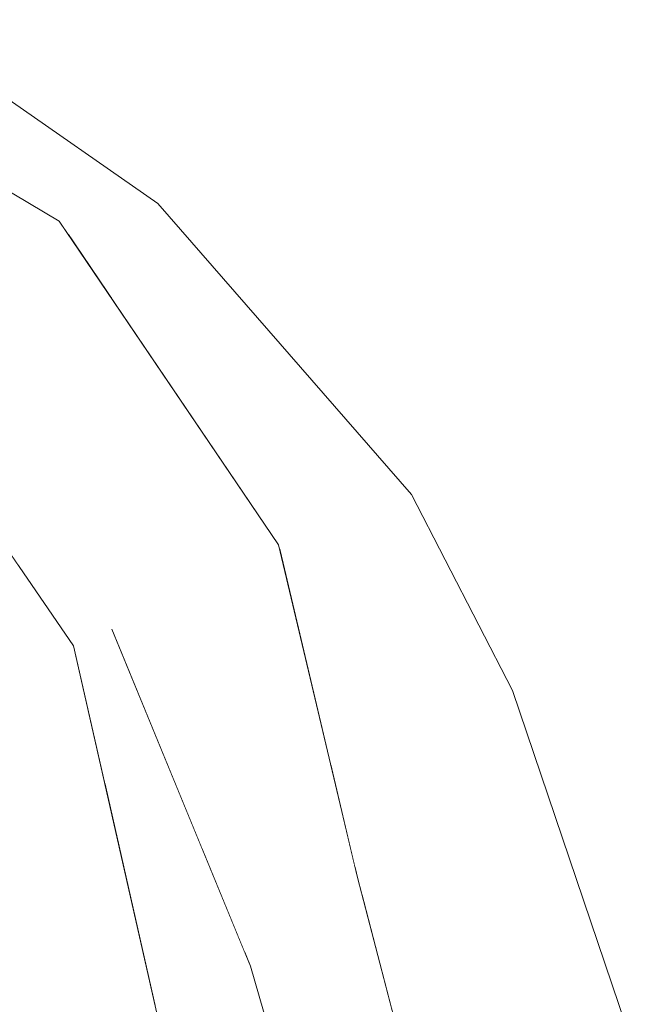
# Model space of a CAD drawing. Header units: millimetres. Extents: x 0 to 650, y -1 to 707.
# Tile 210 of 256: x 527.037 to 527.595, y 352.9 to 353.787. Entities that reach past the tile are written whole.
import ezdxf
from ezdxf.xclip import XClip

# ---------------------------------------------------------------- set-up
doc = ezdxf.new("R2010")
doc.units = ezdxf.units.MM
doc.header["$MEASUREMENT"] = 0
doc.header["$XCLIPFRAME"] = 0
doc.linetypes.add('Wipeout_Contour', pattern=[1000, 0, -1000])
doc.layers.add('Interior - Mobiliário .ARQ', color=7, linetype='Continuous')

# ---------------------------------------------------------------- blocks, each defined once
blk = doc.blocks.new('Desenho_2_2', base_point=(960.5741, 336.178))
at = {"color": 254, "linetype": 'Wipeout_Contour', "lineweight": 0, "ltscale": 1903.031249}
blk.add_wipeout([(527.03689, 353.22966), (527.08536, 353.22327), (526.9304, 353.44896)], dxfattribs=at).dxf.layer = 'Interior - Mobiliário .ARQ'
at = {"color": 254, "linetype": 'Wipeout_Contour', "lineweight": 0, "ltscale": 1903.875777}
blk.add_wipeout([(527.43352, 353.10234), (527.48189, 352.97874), (527.48061, 353.18302)], dxfattribs=at).dxf.layer = 'Interior - Mobiliário .ARQ'
at = {"color": 254, "linetype": 'Wipeout_Contour', "lineweight": 0, "ltscale": 1902.845318}
blk.add_wipeout([(527.186, 352.90049), (527.11255, 353.10357), (527.15911, 352.89868)], dxfattribs=at).dxf.layer = 'Interior - Mobiliário .ARQ'
at = {"color": 254, "linetype": 'Wipeout_Contour', "lineweight": 0, "ltscale": 2537.325218}
blk.add_wipeout([(527.34407, 352.70009), (527.28099, 352.97166), (527.30303, 352.73458), (527.32782, 352.64948)], dxfattribs=at).dxf.layer = 'Interior - Mobiliário .ARQ'
at = {"color": 254, "linetype": 'Wipeout_Contour', "lineweight": 0, "ltscale": 1903.920151}
blk.add_wipeout([(526.9304, 353.44896), (526.90717, 353.43219), (527.03689, 353.22966)], dxfattribs=at).dxf.layer = 'Interior - Mobiliário .ARQ'
at = {"color": 254, "linetype": 'Wipeout_Contour', "lineweight": 0, "ltscale": 1903.004611}
blk.add_wipeout([(527.11646, 352.88823), (527.16114, 352.88972), (527.08536, 353.22327)], dxfattribs=at).dxf.layer = 'Interior - Mobiliário .ARQ'
at = {"color": 254, "linetype": 'Wipeout_Contour', "lineweight": 0, "ltscale": 1904.549051}
blk.add_wipeout([(527.59493, 352.84648), (527.48061, 353.18302), (527.48189, 352.97874)], dxfattribs=at).dxf.layer = 'Interior - Mobiliário .ARQ'
at = {"color": 254, "linetype": 'Wipeout_Contour', "lineweight": 0, "ltscale": 2538.49617}
blk.add_wipeout([(527.23949, 352.94745), (527.24471, 352.93475), (527.30303, 352.73458), (527.28099, 352.97166)], dxfattribs=at).dxf.layer = 'Interior - Mobiliário .ARQ'
at = {"color": 254, "linetype": 'Wipeout_Contour', "lineweight": 0, "ltscale": 1903.469094}
blk.add_wipeout([(527.08536, 353.22327), (527.03689, 353.22966), (527.11646, 352.88823)], dxfattribs=at).dxf.layer = 'Interior - Mobiliário .ARQ'
at = {"color": 254, "linetype": 'Wipeout_Contour', "lineweight": 0, "ltscale": 1903.812012}
blk.add_wipeout([(527.59493, 352.84648), (527.48189, 352.97874), (527.56227, 352.74817)], dxfattribs=at).dxf.layer = 'Interior - Mobiliário .ARQ'
at = {"color": 254, "linetype": 'Wipeout_Contour', "lineweight": 0, "ltscale": 1903.831291}
blk.add_wipeout([(527.11646, 352.88823), (527.03689, 353.22966), (527.02607, 353.2255)], dxfattribs=at).dxf.layer = 'Interior - Mobiliário .ARQ'
at = {"color": 254, "linetype": 'Wipeout_Contour', "lineweight": 0, "ltscale": 1902.720853}
blk.add_wipeout([(527.02607, 353.2255), (527.0825, 352.87806), (527.11646, 352.88823)], dxfattribs=at).dxf.layer = 'Interior - Mobiliário .ARQ'
at = {"color": 254, "linetype": 'Wipeout_Contour', "lineweight": 0, "ltscale": 1902.759498}
blk.add_wipeout([(527.02607, 353.2255), (527.03689, 353.22966), (526.90717, 353.43219)], dxfattribs=at).dxf.layer = 'Interior - Mobiliário .ARQ'
at = {"color": 254, "linetype": 'Wipeout_Contour', "lineweight": 0, "ltscale": 1904.345009}
blk.add_wipeout([(527.0188, 353.56385), (527.2052, 353.29423), (527.07233, 353.60577)], dxfattribs=at).dxf.layer = 'Interior - Mobiliário .ARQ'
at = {"color": 254, "linetype": 'Wipeout_Contour', "lineweight": 0, "ltscale": 1903.648803}
blk.add_wipeout([(527.2701, 353.31411), (527.07233, 353.60577), (527.2052, 353.29423)], dxfattribs=at).dxf.layer = 'Interior - Mobiliário .ARQ'
at = {"color": 254, "linetype": 'Wipeout_Contour', "lineweight": 0, "ltscale": 1903.489064}
blk.add_wipeout([(527.07233, 353.60577), (526.80891, 353.76229), (527.0188, 353.56385)], dxfattribs=at).dxf.layer = 'Interior - Mobiliário .ARQ'
at = {"color": 254, "linetype": 'Wipeout_Contour', "lineweight": 0, "ltscale": 1904.061176}
blk.add_wipeout([(527.2052, 353.29423), (527.31491, 352.98993), (527.2701, 353.31411)], dxfattribs=at).dxf.layer = 'Interior - Mobiliário .ARQ'
at = {"color": 254, "linetype": 'Wipeout_Contour', "lineweight": 0, "ltscale": 1903.5053}
blk.add_wipeout([(527.31491, 352.98993), (527.34102, 353.01475), (527.2701, 353.31411)], dxfattribs=at).dxf.layer = 'Interior - Mobiliário .ARQ'
at = {"color": 254, "linetype": 'Wipeout_Contour', "lineweight": 0, "ltscale": 1904.702162}
blk.add_wipeout([(527.38987, 353.35956), (527.3233, 353.34946), (527.48061, 353.18302)], dxfattribs=at).dxf.layer = 'Interior - Mobiliário .ARQ'
at = {"color": 254, "linetype": 'Wipeout_Contour', "lineweight": 0, "ltscale": 2537.787114}
blk.add_wipeout([(527.28099, 352.97166), (527.17005, 353.27378), (527.202, 353.03858), (527.23949, 352.94745)], dxfattribs=at).dxf.layer = 'Interior - Mobiliário .ARQ'
at = {"color": 254, "linetype": 'Wipeout_Contour', "lineweight": 0, "ltscale": 1904.054539}
blk.add_wipeout([(527.40448, 352.77062), (527.34102, 353.01475), (527.31491, 352.98993)], dxfattribs=at).dxf.layer = 'Interior - Mobiliário .ARQ'
at = {"color": 254, "linetype": 'Wipeout_Contour', "lineweight": 0, "ltscale": 1904.021674}
blk.add_wipeout([(527.3233, 353.34946), (527.43352, 353.10234), (527.48061, 353.18302)], dxfattribs=at).dxf.layer = 'Interior - Mobiliário .ARQ'
at = {"color": 254, "linetype": 'Wipeout_Contour', "lineweight": 0, "ltscale": 1903.720862}
blk.add_wipeout([(527.11979, 353.2384), (527.202, 353.03858), (527.17005, 353.27378)], dxfattribs=at).dxf.layer = 'Interior - Mobiliário .ARQ'
at = {"color": 254, "linetype": 'Wipeout_Contour', "lineweight": 0, "ltscale": 1903.174699}
blk.add_wipeout([(527.31491, 352.98993), (527.3786, 352.72281), (527.40448, 352.77062)], dxfattribs=at).dxf.layer = 'Interior - Mobiliário .ARQ'
at = {"color": 254, "linetype": 'Wipeout_Contour', "lineweight": 0, "ltscale": 1904.043804}
blk.add_wipeout([(526.99447, 353.53263), (526.95351, 353.47914), (527.11979, 353.2384)], dxfattribs=at).dxf.layer = 'Interior - Mobiliário .ARQ'
at = {"color": 254, "linetype": 'Wipeout_Contour', "lineweight": 0, "ltscale": 1903.550288}
blk.add_wipeout([(527.33855, 352.61265), (527.24471, 352.93475), (527.186, 352.90049)], dxfattribs=at).dxf.layer = 'Interior - Mobiliário .ARQ'
at = {"color": 254, "linetype": 'Wipeout_Contour', "lineweight": 0, "ltscale": 1903.332391}
blk.add_wipeout([(527.11979, 353.2384), (527.17005, 353.27378), (526.99447, 353.53263)], dxfattribs=at).dxf.layer = 'Interior - Mobiliário .ARQ'
at = {"color": 254, "linetype": 'Wipeout_Contour', "lineweight": 0, "ltscale": 1903.312234}
blk.add_wipeout([(526.99447, 353.53263), (527.17005, 353.27378), (527.2052, 353.29423)], dxfattribs=at).dxf.layer = 'Interior - Mobiliário .ARQ'
at = {"color": 254, "linetype": 'Wipeout_Contour', "lineweight": 0, "ltscale": 1903.155241}
blk.add_wipeout([(527.186, 352.90049), (527.24471, 352.93475), (527.11979, 353.2384)], dxfattribs=at).dxf.layer = 'Interior - Mobiliário .ARQ'
at = {"color": 254, "linetype": 'Wipeout_Contour', "lineweight": 0, "ltscale": 1904.392704}
blk.add_wipeout([(527.2052, 353.29423), (527.0188, 353.56385), (526.99447, 353.53263)], dxfattribs=at).dxf.layer = 'Interior - Mobiliário .ARQ'
at = {"color": 254, "linetype": 'Wipeout_Contour', "lineweight": 0, "ltscale": 2538.51102}
blk.add_wipeout([(527.08501, 353.22377), (527.11255, 353.10357), (527.186, 352.90049), (527.11979, 353.2384)], dxfattribs=at).dxf.layer = 'Interior - Mobiliário .ARQ'
at = {"color": 254, "linetype": 'Wipeout_Contour', "lineweight": 0, "ltscale": 1904.875487}
blk.add_wipeout([(527.11988, 353.60519), (527.38987, 353.35956), (527.16128, 353.62174)], dxfattribs=at).dxf.layer = 'Interior - Mobiliário .ARQ'
at = {"color": 254, "linetype": 'Wipeout_Contour', "lineweight": 0, "ltscale": 1903.941603}
blk.add_wipeout([(526.95351, 353.47914), (526.9304, 353.44896), (527.03716, 353.29346)], dxfattribs=at).dxf.layer = 'Interior - Mobiliário .ARQ'
at = {"color": 254, "linetype": 'Wipeout_Contour', "lineweight": 0, "ltscale": 1903.205494}
blk.add_wipeout([(527.31491, 352.98993), (527.17005, 353.27378), (527.28099, 352.97166)], dxfattribs=at).dxf.layer = 'Interior - Mobiliário .ARQ'
at = {"color": 254, "linetype": 'Wipeout_Contour', "lineweight": 0, "ltscale": 1903.076122}
blk.add_wipeout([(527.02099, 352.87183), (527.0825, 352.87806), (527.02607, 353.2255)], dxfattribs=at).dxf.layer = 'Interior - Mobiliário .ARQ'
at = {"color": 254, "linetype": 'Wipeout_Contour', "lineweight": 0, "ltscale": 1904.616816}
blk.add_wipeout([(526.88057, 353.77506), (527.16128, 353.62174), (526.92372, 353.7871)], dxfattribs=at).dxf.layer = 'Interior - Mobiliário .ARQ'
at = {"color": 254, "linetype": 'Wipeout_Contour', "lineweight": 0, "ltscale": 1903.860295}
blk.add_wipeout([(527.38987, 353.35956), (527.11988, 353.60519), (527.3233, 353.34946)], dxfattribs=at).dxf.layer = 'Interior - Mobiliário .ARQ'
at = {"color": 254, "linetype": 'Wipeout_Contour', "lineweight": 0, "ltscale": 1904.242211}
blk.add_wipeout([(527.2052, 353.29423), (527.17005, 353.27378), (527.31491, 352.98993)], dxfattribs=at).dxf.layer = 'Interior - Mobiliário .ARQ'
at = {"color": 254, "linetype": 'Wipeout_Contour', "lineweight": 0, "ltscale": 1903.047785}
blk.add_wipeout([(527.28099, 352.97166), (527.34407, 352.70009), (527.3786, 352.72281)], dxfattribs=at).dxf.layer = 'Interior - Mobiliário .ARQ'
at = {"color": 254, "linetype": 'Wipeout_Contour', "lineweight": 0, "ltscale": 1903.635722}
blk.add_wipeout([(526.88057, 353.77506), (527.11988, 353.60519), (527.16128, 353.62174)], dxfattribs=at).dxf.layer = 'Interior - Mobiliário .ARQ'
at = {"color": 254, "linetype": 'Wipeout_Contour', "lineweight": 0, "ltscale": 1903.773025}
blk.add_wipeout([(527.11805, 353.53834), (527.2701, 353.31411), (527.3233, 353.34946)], dxfattribs=at).dxf.layer = 'Interior - Mobiliário .ARQ'
at = {"color": 254, "linetype": 'Wipeout_Contour', "lineweight": 0, "ltscale": 1903.904615}
blk.add_wipeout([(527.3786, 352.72281), (527.31491, 352.98993), (527.28099, 352.97166)], dxfattribs=at).dxf.layer = 'Interior - Mobiliário .ARQ'
at = {"layer": 'Interior - Mobiliário .ARQ', "color": 7, "linetype": 'Continuous', "lineweight": 0}
blk.add_line((527.24471, 352.93475), (527.33855, 352.61265), dxfattribs=at)
at = {"color": 254, "linetype": 'Wipeout_Contour', "lineweight": 0, "ltscale": 3172.257057}
blk.add_wipeout([(527.11988, 353.60519), (526.88057, 353.77506), (527.01061, 353.64244), (527.07233, 353.60577), (527.0804, 353.59387)], dxfattribs=at).dxf.layer = 'Interior - Mobiliário .ARQ'
at = {"color": 254, "linetype": 'Wipeout_Contour', "lineweight": 0, "ltscale": 1904.1208}
blk.add_wipeout([(527.34505, 352.99923), (527.39658, 352.80099), (527.48189, 352.97874)], dxfattribs=at).dxf.layer = 'Interior - Mobiliário .ARQ'
at = {"layer": 'Interior - Mobiliário .ARQ', "color": 7, "linetype": 'Continuous', "lineweight": 0}
for p, q in [((526.92372, 353.7871), (527.16128, 353.62174)), ((526.80891, 353.76229), (527.07233, 353.60577))]:
    blk.add_line(p, q, dxfattribs=at)
at = {"color": 254, "linetype": 'Wipeout_Contour', "lineweight": 0, "ltscale": 2539.853167}
blk.add_wipeout([(527.11988, 353.60519), (527.0804, 353.59387), (527.11805, 353.53834), (527.3233, 353.34946)], dxfattribs=at).dxf.layer = 'Interior - Mobiliário .ARQ'
at = {"layer": 'Interior - Mobiliário .ARQ', "color": 7, "linetype": 'Continuous', "lineweight": 0}
blk.add_line((527.38987, 353.35956), (527.16128, 353.62174), dxfattribs=at)
at = {"color": 254, "linetype": 'Wipeout_Contour', "lineweight": 0, "ltscale": 2537.437479}
blk.add_wipeout([(526.95351, 353.47914), (527.03716, 353.29346), (527.08501, 353.22377), (527.11979, 353.2384)], dxfattribs=at).dxf.layer = 'Interior - Mobiliário .ARQ'
at = {"color": 254, "linetype": 'Wipeout_Contour', "lineweight": 0, "ltscale": 1903.954645}
blk.add_wipeout([(527.3233, 353.34946), (527.27102, 353.31024), (527.31748, 353.11412)], dxfattribs=at).dxf.layer = 'Interior - Mobiliário .ARQ'
at = {"layer": 'Interior - Mobiliário .ARQ', "color": 7, "linetype": 'Continuous', "lineweight": 0}
for p, q in [((527.07233, 353.60577), (527.2701, 353.31411)), ((526.9304, 353.44896), (527.08536, 353.22327)), ((527.24471, 352.93475), (527.11979, 353.2384)), ((527.08536, 353.22327), (527.16114, 352.88972))]:
    blk.add_line(p, q, dxfattribs=at)
at = {"color": 254, "linetype": 'Wipeout_Contour', "lineweight": 0, "ltscale": 2539.075558}
blk.add_wipeout([(527.31748, 353.11412), (527.33888, 353.02379), (527.43352, 353.10234), (527.3233, 353.34946)], dxfattribs=at).dxf.layer = 'Interior - Mobiliário .ARQ'
at = {"layer": 'Interior - Mobiliário .ARQ', "color": 7, "linetype": 'Continuous', "lineweight": 0}
blk.add_line((527.48061, 353.18302), (527.38987, 353.35956), dxfattribs=at)
at = {"color": 254, "linetype": 'Wipeout_Contour', "lineweight": 0, "ltscale": 2538.57591}
blk.add_wipeout([(527.33888, 353.02379), (527.34505, 352.99923), (527.48189, 352.97874), (527.43352, 353.10234)], dxfattribs=at).dxf.layer = 'Interior - Mobiliário .ARQ'
at = {"layer": 'Interior - Mobiliário .ARQ', "color": 7, "linetype": 'Continuous', "lineweight": 0}
blk.add_line((527.2701, 353.31411), (527.34102, 353.01475), dxfattribs=at)
at = {"color": 254, "linetype": 'Wipeout_Contour', "lineweight": 0, "ltscale": 3172.957547}
blk.add_wipeout([(527.48189, 352.97874), (527.39658, 352.80099), (527.40448, 352.77062), (527.40634, 352.75901), (527.56227, 352.74817)], dxfattribs=at).dxf.layer = 'Interior - Mobiliário .ARQ'
at = {"layer": 'Interior - Mobiliário .ARQ', "color": 7, "linetype": 'Continuous', "lineweight": 0}
for p, q in [((527.59493, 352.84648), (527.48061, 353.18302)), ((527.34102, 353.01475), (527.40448, 352.77062))]:
    blk.add_line(p, q, dxfattribs=at)

msp = doc.modelspace()

# ---------------------------------------------------------------- block references
at = {"color": 7, "linetype": 'Continuous', "lineweight": 0}
ref = msp.add_blockref('Desenho_2_2', (960.5741, 336.178), dxfattribs=at)
XClip(ref).set_block_clipping_path([(351.923237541, 325.8360772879), (633.5139366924, 392.5007536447)])

doc.saveas('drawing.dxf')
